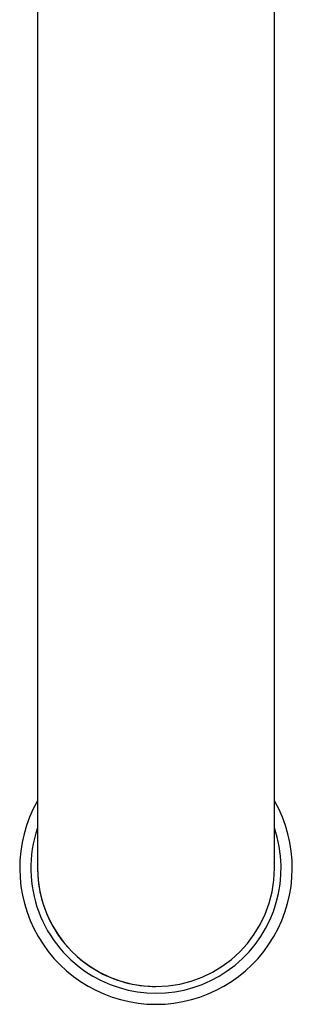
# Model space of a CAD drawing. Header units: millimetres. Extents: x 8 to 784, y 12 to 759.
# Tile 2 of 14: x 395 to 418, y 145 to 228. Entities that reach past the tile are written whole.
import ezdxf

# ---------------------------------------------------------------- set-up
doc = ezdxf.new("R2010")
doc.units = ezdxf.units.MM

msp = doc.modelspace()

# ---------------------------------------------------------------- linework, layer by layer
at = {"color": 7, "linetype": 'Continuous', "lineweight": 30}
for p, q in [((396.005, 336.583), (396.005, 196.583)), ((416.005, 196.583), (416.005, 336.583)), ((396.005, 196.583), (396.005, 156.583)), ((416.005, 156.583), (416.005, 196.583))]:
    msp.add_line(p, q, dxfattribs=at)
for radius, start, end in [(11.5, 150.40806, 270), (11.5, 270, 29.59194), (10.562, 161.22845, 239.61138), (10.562, 239.61138, 18.77155), (10, 180, 239.61138), (10, 180, 270), (10, 270, 0), (10, 239.61138, 270)]:
    msp.add_arc((406.005, 156.583), radius, start, end, dxfattribs=at)

doc.saveas('drawing.dxf')
